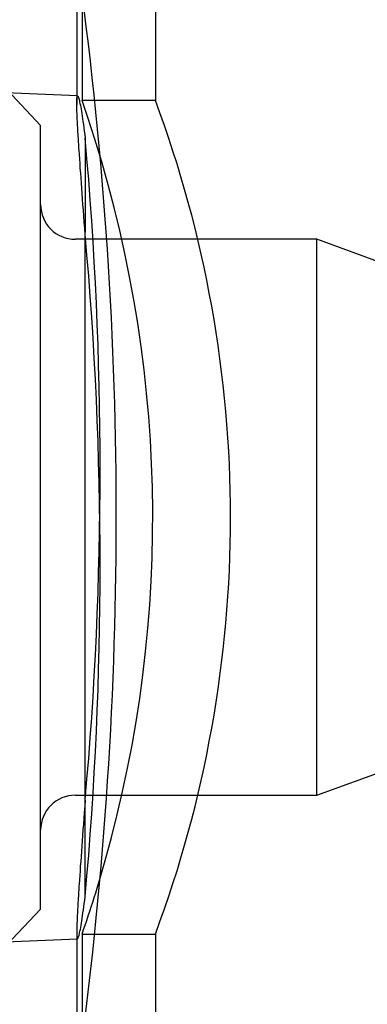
# Model space of a CAD drawing. Header units: millimetres. Extents: x -75 to 750, y -85 to 185.
# Tile 42 of 46: x 645.36 to 649.36, y 147.2 to 158.54. Entities that reach past the tile are written whole.
import ezdxf
from ezdxf.lldxf.tags import DXFTag

# ---------------------------------------------------------------- set-up
doc = ezdxf.new("R2010")
doc.units = ezdxf.units.MM
for name, color, linetype in [('90-DEGREE-ELBOW', 7, 'Continuous'), ('Default', 7, 'Continuous'), ('P1_A', 7, 'Continuous'), ('P5_A', 7, 'Continuous')]:
    doc.layers.add(name, color=color, linetype=linetype)
tags = doc.linetypes.add('HIDDEN2', pattern=[4.7625, 3.175, -1.5875]).pattern_tags.tags
tags[6:7] = [DXFTag(74, 4), DXFTag(75, 0), DXFTag(340, '0'), DXFTag(46, 0.0), DXFTag(50, 0.0), DXFTag(44, 0.0), DXFTag(45, 0.0)]
tags[4:5] = [DXFTag(74, 4), DXFTag(75, 0), DXFTag(340, '0'), DXFTag(46, 0.0), DXFTag(50, 0.0), DXFTag(44, 0.0), DXFTag(45, 0.0)]

# ---------------------------------------------------------------- blocks, each defined once
blk = doc.blocks.new('SE')
at = {"layer": '90-DEGREE-ELBOW', "color": 7, "linetype": 'Continuous'}
blk.add_line((646.08, 167.412), (646.08, 158.179), dxfattribs=at)
at = {"layer": '90-DEGREE-ELBOW', "color": 7, "linetype": 'HIDDEN2'}
for p, q in [((646.924, 166.568), (646.924, 157.595)), ((646.08, 158.179), (646.08, 157.61)), ((646.93, 157.612), (646.08, 157.612)), ((646.08, 148.012), (646.08, 146.581)), ((646.08, 148.012), (646.929, 148.012)), ((646.924, 148.027), (646.924, 63.412))]:
    blk.add_line(p, q, dxfattribs=at)
for centre, radius, start, end in [((632.309, 152.812), 14.584, 18.4421, 19.2163), ((634.033, 152.812), 13.755, 339.5763, 20.4237), ((632.309, 152.812), 14.584, 340.7837, 344.2799)]:
    blk.add_arc(centre, radius, start, end, dxfattribs=at)
at = {"layer": '90-DEGREE-ELBOW', "color": 7, "linetype": 'Continuous'}
blk.add_arc((632.309, 152.812), 14.584, 344.2799, 18.4421, dxfattribs=at)
at = {"layer": 'P1_A', "color": 7, "linetype": 'HIDDEN2'}
for p, q in [((646.02, 159.073), (646.02, 157.565)), ((646.029, 157.663), (640.02, 157.926)), ((646.116, 157.176), (646.116, 156.094)), ((646.116, 148.447), (646.116, 156.067)), ((646.02, 148.059), (646.02, 146.545)), ((640.02, 147.698), (646.029, 147.96))]:
    blk.add_line(p, q, dxfattribs=at)
at = {"layer": 'P1_A', "color": 7, "linetype": 'Continuous'}
blk.add_arc((600.047, 152.813), 46.427, 352.0973, 7.7205, dxfattribs=at)
at = {"layer": 'P1_A', "color": 7, "linetype": 'HIDDEN2'}
for centre in [(604.019, 153.367), (604.019, 152.257)]:
    blk.add_arc(centre, 42.269, 354.829, 5.171, dxfattribs=at)
for points in [[(646.116, 156.067), (646.102, 156.261), (646.089, 156.439), (646.065, 156.762), (646.055, 156.908), (646.042, 157.101), (646.038, 157.161), (646.032, 157.27), (646.029, 157.32), (646.022, 157.454), (646.02, 157.524), (646.02, 157.599), (646.02, 157.619), (646.022, 157.648), (646.024, 157.657), (646.031, 157.669), (646.038, 157.657), (646.05, 157.606), (646.055, 157.584), (646.066, 157.529), (646.071, 157.497), (646.089, 157.385), (646.102, 157.291), (646.116, 157.176)], [(646.116, 149.557), (646.102, 149.363), (646.089, 149.185), (646.065, 148.862), (646.055, 148.716), (646.042, 148.523), (646.038, 148.463), (646.032, 148.354), (646.029, 148.304), (646.022, 148.17), (646.02, 148.1), (646.02, 148.025), (646.02, 148.005), (646.022, 147.976), (646.024, 147.967), (646.031, 147.955), (646.038, 147.967), (646.05, 148.018), (646.055, 148.04), (646.066, 148.095), (646.071, 148.127), (646.089, 148.239), (646.102, 148.333), (646.116, 148.447)]]:
    blk.add_open_spline(points, degree=3, knots=[0, 0, 0, 0, 0.125, 0.125, 0.25, 0.25, 0.3125, 0.3125, 0.375, 0.375, 0.5, 0.5, 0.5625, 0.5625, 0.625, 0.625, 0.75, 0.75, 0.8125, 0.8125, 0.875, 0.875, 1, 1, 1, 1], dxfattribs=at)
at = {"layer": 'P5_A', "color": 7, "linetype": 'HIDDEN2'}
for p, q in [((645.604, 157.323), (644.99, 157.969)), ((645.604, 148.301), (645.604, 157.323)), ((646.255, 156.012), (646.004, 156.012)), ((648.78, 156.012), (646.525, 156.012)), ((648.78, 149.612), (648.78, 156.012)), ((649.604, 155.712), (648.78, 156.012)), ((648.78, 149.612), (649.604, 149.912)), ((646.004, 149.612), (646.382, 149.612)), ((646.523, 149.612), (648.78, 149.612)), ((645.215, 147.891), (645.604, 148.301))]:
    blk.add_line(p, q, dxfattribs=at)
at = {"layer": 'P5_A', "color": 7, "linetype": 'Continuous'}
for p, q in [((646.525, 156.012), (646.255, 156.012)), ((646.382, 149.612), (646.523, 149.612))]:
    blk.add_line(p, q, dxfattribs=at)
at = {"layer": 'P5_A', "color": 7, "linetype": 'HIDDEN2'}
for centre, start, end in [((646.004, 156.412), 180, 270), ((646.004, 149.212), 90, 180)]:
    blk.add_arc(centre, 0.4, start, end, dxfattribs=at)

msp = doc.modelspace()

# ---------------------------------------------------------------- block references
at = {"layer": 'Default'}
msp.add_blockref('SE', (0, 0), dxfattribs=at)

doc.saveas('drawing.dxf')
